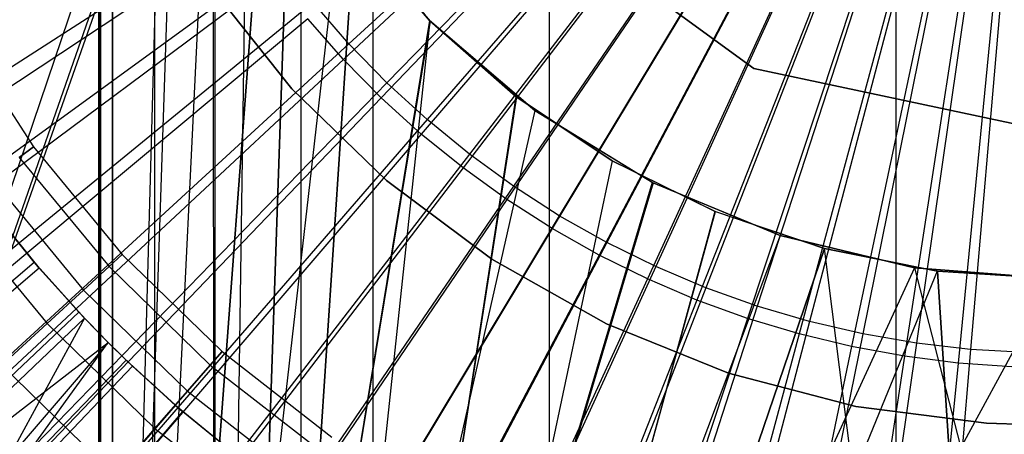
# Model space of a CAD drawing. Extents: x 0.1 to 12.1, y -6 to 6.
# Tile 99 of 256: x 5.708 to 6.044, y -0.353 to -0.212. Entities that reach past the tile are written whole.
import ezdxf

# ---------------------------------------------------------------- set-up
doc = ezdxf.new("R2010")
doc.units = 0
doc.header["$LTSCALE"] = 2.54
doc.layers.get('0').update_dxf_attribs({"linetype": 'CONTINUOUS'})

# ---------------------------------------------------------------- blocks, each defined once
blk = doc.blocks.new('DROPS_COLOR_B-11195_STL')
at = {"color": 0}
for p, q in [((5.73517, 0.89999, 50.9522), (5.73517, -0.90001, 50.9522)), ((5.73517, 0.89999, 50.9522), (5.73517, -0.90001, 50.9522)), ((5.73517, -0.90001, 62.93461), (5.73517, 0.89999, 62.93461)), ((5.73517, -0.90001, 62.93461), (5.73517, 0.89999, 62.93461)), ((6.06, 0, 1.8), (5.82035, -0.21995, 1.82451)), ((6.06, 0, 1.8), (5.82035, -0.21995, 1.82451)), ((6.06, 0, 1.8), (5.8333, -0.23327, 1.82451)), ((6.06, 0, 1.8), (5.8333, -0.23327, 1.82451)), ((6.06, 0, 1.8), (5.84698, -0.24583, 1.82451)), ((6.06, 0, 1.8), (5.84698, -0.24583, 1.82451)), ((6.06, 0, 1.8), (5.86137, -0.25759, 1.82451)), ((6.06, 0, 1.8), (5.86137, -0.25759, 1.82451)), ((6.06, 0, 1.8), (5.8764, -0.26851, 1.82451)), ((6.06, 0, 1.8), (5.8764, -0.26851, 1.82451)), ((6.06, 0, 1.8), (5.89202, -0.27856, 1.82451)), ((6.06, 0, 1.8), (5.89202, -0.27856, 1.82451)), ((6.06, 0, 1.8), (5.9082, -0.28769, 1.82451)), ((6.06, 0, 1.8), (5.9082, -0.28769, 1.82451)), ((6.06, 0, 1.8), (5.92487, -0.29589, 1.82451)), ((6.06, 0, 1.8), (5.92487, -0.29589, 1.82451)), ((6.06, 0, 1.8), (5.94198, -0.30312, 1.82451)), ((6.06, 0, 1.8), (5.94198, -0.30312, 1.82451)), ((6.06, 0, 1.8), (5.95948, -0.30936, 1.82451)), ((6.06, 0, 1.8), (5.95948, -0.30936, 1.82451)), ((6.06, 0, 1.8), (5.97731, -0.3146, 1.82451)), ((6.06, 0, 1.8), (5.97731, -0.3146, 1.82451)), ((6.06, 0, 1.8), (5.9954, -0.3188, 1.82451)), ((6.06, 0, 1.8), (5.9954, -0.3188, 1.82451)), ((6.06, 0, 1.8), (6.01371, -0.32197, 1.82451)), ((6.06, 0, 1.8), (6.01371, -0.32197, 1.82451)), ((6.06, 0, 1.8), (6.03216, -0.32409, 1.82451)), ((6.06, 0, 1.8), (6.03216, -0.32409, 1.82451)), ((5.76, 0, 62.9359), (5.73517, -0.90001, 62.93461)), ((5.76, 0, 50.95091), (5.73517, -0.90001, 50.9522)), ((5.76, 0, 50.95091), (5.73517, -0.90001, 50.9522)), ((5.76, 0, 62.9359), (5.73517, -0.90001, 62.93461)), ((5.73571, 0, 16.95813), (5.73571, -0.4, 16.95813)), ((5.73571, -0.4, 36.93708), (5.73571, 0, 36.93708)), ((5.73571, 0, 16.95813), (5.73571, -0.4, 16.95813)), ((5.73571, -0.4, 36.93708), (5.73571, 0, 36.93708)), ((5.73982, 0, 18.1068), (5.73982, -0.4, 18.1068)), ((5.73982, -0.4, 35.78842), (5.73982, 0, 35.78842)), ((5.73982, -0.4, 35.78842), (5.73982, 0, 35.78842)), ((5.73982, 0, 18.1068), (5.73982, -0.4, 18.1068)), ((5.75411, 0, 35.50194), (5.75411, -0.4, 35.50194)), ((5.75411, 0, 35.50194), (5.75411, -0.4, 35.50194)), ((5.75411, 0, 18.39328), (5.75411, -0.4, 18.39328)), ((5.75411, 0, 18.39328), (5.75411, -0.4, 18.39328)), ((5.80395, 0, 35.21947), (5.80395, -0.4, 35.21947)), ((5.80395, 0, 35.21947), (5.80395, -0.4, 35.21947)), ((5.80395, 0, 18.67575), (5.80395, -0.4, 18.67575)), ((5.80395, 0, 18.67575), (5.80395, -0.4, 18.67575)), ((5.82843, 0, 20.48554), (5.82843, -0.8, 20.48554)), ((5.82843, 0, 20.48554), (5.82843, -0.8, 20.48554)), ((5.82843, 0, 33.40967), (5.82843, -0.8, 33.40967)), ((5.82843, 0, 33.40967), (5.82843, -0.8, 33.40967)), ((5.88857, 0, 34.94539), (5.88857, -0.4, 34.94539)), ((5.88857, 0, 34.94539), (5.88857, -0.4, 34.94539)), ((5.88857, 0, 18.94982), (5.88857, -0.4, 18.94982)), ((5.88857, 0, 18.94982), (5.88857, -0.4, 18.94982)), ((6.00663, 0, 34.68399), (6.00663, -0.4, 34.68399)), ((6.00663, 0, 34.68399), (6.00663, -0.4, 34.68399)), ((6.00663, 0, 19.21123), (6.00663, -0.4, 19.21123)), ((6.00663, 0, 19.21123), (6.00663, -0.4, 19.21123)), ((5.76367, -0.04676, 62.93608), (5.73517, -0.90001, 62.93461)), ((5.76367, -0.04676, 62.93608), (5.73517, -0.90001, 62.93461)), ((5.76371, -0.047, 50.95072), (5.73517, -0.90001, 50.9522)), ((5.76371, -0.047, 50.95072), (5.73517, -0.90001, 50.9522)), ((5.77022, -0.07765, 47.92404), (5.49074, -0.9, 47.89384)), ((5.77022, -0.07765, 47.92404), (5.49074, -0.9, 47.89384)), ((5.77022, -0.07765, 39.94506), (5.49074, -0.9, 39.97526)), ((5.77022, -0.07765, 39.94506), (5.49074, -0.9, 39.97526)), ((5.77394, -0.09039, 47.92431), (5.49074, -0.9, 47.89384)), ((5.77394, -0.09039, 47.92431), (5.49074, -0.9, 47.89384)), ((5.77394, -0.09039, 47.92431), (5.77464, -0.9, 47.92436)), ((5.77394, -0.09039, 47.92431), (5.77464, -0.9, 47.92436)), ((5.77464, -0.09258, 39.94474), (5.49074, -0.9, 39.97526)), ((5.77464, -0.09258, 39.94474), (5.49074, -0.9, 39.97526)), ((5.77468, -0.09271, 62.93661), (5.73517, -0.90001, 62.93461)), ((5.77468, -0.09271, 62.93661), (5.73517, -0.90001, 62.93461)), ((5.77468, -0.09271, 50.95019), (5.73517, -0.90001, 50.9522)), ((5.77468, -0.09271, 50.95019), (5.73517, -0.90001, 50.9522)), ((5.77464, -0.09258, 39.94474), (5.77464, -0.9, 39.94474)), ((5.77464, -0.09258, 39.94474), (5.77464, -0.9, 39.94474)), ((5.78589, -0.12192, 47.92515), (5.77464, -0.9, 47.92436)), ((5.78589, -0.12192, 47.92515), (5.77464, -0.9, 47.92436)), ((5.78596, -0.12208, 39.94395), (5.77464, -0.9, 39.94474)), ((5.78596, -0.12208, 39.94395), (5.77464, -0.9, 39.94474)), ((5.79262, -0.13604, 62.93745), (5.73517, -0.90001, 62.93461)), ((5.79262, -0.13604, 62.93745), (5.73517, -0.90001, 62.93461)), ((5.79276, -0.13632, 50.94936), (5.73517, -0.90001, 50.9522)), ((5.79276, -0.13632, 50.94936), (5.73517, -0.90001, 50.9522)), ((5.80019, -0.15, 47.9261), (5.77464, -0.9, 47.92436)), ((5.80019, -0.15, 47.9261), (5.77464, -0.9, 47.92436)), ((5.77464, -0.9, 39.94474), (5.80019, -0.15, 39.943)), ((5.77464, -0.9, 39.94474), (5.80019, -0.15, 39.943)), ((5.84787, -0.21213, 39.94018), (5.80019, -0.15, 47.9261)), ((5.84787, -0.21213, 39.94018), (5.80019, -0.15, 47.9261)), ((5.87421, -0.16728, 36.1321), (5.95832, -0.22839, 36.1321)), ((5.95832, -0.22839, 166.93209), (5.87421, -0.16728, 166.93209)), ((5.87421, -0.16728, 36.1321), (5.95832, -0.22839, 36.1321)), ((5.95832, -0.22839, 166.93209), (5.87421, -0.16728, 166.93209)), ((5.78635, -0.17586, 1.82451), (5.51427, -0.35072, 1.86697)), ((5.78635, -0.17586, 1.82451), (5.51427, -0.35072, 1.86697)), ((5.81729, -0.17634, 62.93849), (5.73517, -0.90001, 62.93461)), ((5.81729, -0.17634, 62.93849), (5.73517, -0.90001, 62.93461)), ((5.81729, -0.17634, 50.94832), (5.73517, -0.90001, 50.9522)), ((5.81729, -0.17634, 50.94832), (5.73517, -0.90001, 50.9522)), ((5.84776, -0.21202, 62.93965), (5.81729, -0.17634, 62.93849)), ((5.81729, -0.17634, 50.94832), (5.84799, -0.21225, 50.94715)), ((5.84776, -0.21202, 62.93965), (5.81729, -0.17634, 62.93849)), ((5.81729, -0.17634, 50.94832), (5.84799, -0.21225, 50.94715)), ((5.82194, -0.18256, 39.94164), (5.77464, -0.9, 39.94474)), ((5.82194, -0.18256, 39.94164), (5.77464, -0.9, 39.94474)), ((5.82209, -0.18275, 47.92747), (5.77464, -0.9, 47.92436)), ((5.82209, -0.18275, 47.92747), (5.77464, -0.9, 47.92436)), ((5.82194, -0.18256, 39.94164), (5.84787, -0.21213, 39.94018)), ((5.82194, -0.18256, 39.94164), (5.84787, -0.21213, 39.94018)), ((5.84787, -0.21213, 47.92892), (5.82209, -0.18275, 47.92747)), ((5.82209, -0.18275, 47.92747), (5.84787, -0.21213, 39.94018)), ((5.84787, -0.21213, 47.92892), (5.82209, -0.18275, 47.92747)), ((5.82209, -0.18275, 47.92747), (5.84787, -0.21213, 39.94018)), ((5.79684, -0.1912, 1.82451), (5.53518, -0.3813, 1.86697)), ((5.79684, -0.1912, 1.82451), (5.53518, -0.3813, 1.86697)), ((5.8009, -0.23531, 39.93458), (5.77294, -0.20024, 39.93458)), ((5.77294, -0.20024, 36.93458), (5.8009, -0.23531, 36.93458)), ((5.77294, -0.20024, 36.93458), (5.8009, -0.23531, 36.93458)), ((5.8009, -0.23531, 39.93458), (5.77294, -0.20024, 39.93458)), ((5.8009, -0.23531, 16.93432), (5.77294, -0.20024, 16.93432)), ((5.77294, -0.20024, 13.93432), (5.8009, -0.23531, 13.93432)), ((5.77294, -0.20024, 13.93432), (5.8009, -0.23531, 13.93432)), ((5.8009, -0.23531, 16.93432), (5.77294, -0.20024, 16.93432)), ((5.8009, -0.23531, 50.93809), (5.77294, -0.20024, 50.93809)), ((5.77294, -0.20024, 47.93809), (5.8009, -0.23531, 47.93809)), ((5.77294, -0.20024, 47.93809), (5.8009, -0.23531, 47.93809)), ((5.8009, -0.23531, 50.93809), (5.77294, -0.20024, 50.93809)), ((5.80818, -0.20591, 1.82451), (5.5578, -0.41064, 1.86697)), ((5.80818, -0.20591, 1.82451), (5.5578, -0.41064, 1.86697)), ((5.82035, -0.21995, 1.82451), (5.80818, -0.20591, 1.82451)), ((5.82035, -0.21995, 1.82451), (5.80818, -0.20591, 1.82451)), ((5.84776, -0.21202, 62.93965), (5.73517, -0.90001, 62.93461)), ((5.84776, -0.21202, 62.93965), (5.73517, -0.90001, 62.93461)), ((5.84799, -0.21225, 50.94715), (5.73517, -0.90001, 50.9522)), ((5.84799, -0.21225, 50.94715), (5.73517, -0.90001, 50.9522)), ((5.84787, -0.21213, 47.92892), (5.77464, -0.9, 47.92436)), ((5.84787, -0.21213, 47.92892), (5.77464, -0.9, 47.92436)), ((5.84787, -0.21213, 39.94018), (5.77464, -0.9, 39.94474)), ((5.84787, -0.21213, 39.94018), (5.77464, -0.9, 39.94474)), ((5.88366, -0.24271, 62.94081), (5.84776, -0.21202, 62.93965)), ((5.84776, -0.21202, 62.93965), (5.84799, -0.21225, 50.94715)), ((5.84776, -0.21202, 62.93965), (5.84799, -0.21225, 50.94715)), ((5.88366, -0.24271, 62.94081), (5.84776, -0.21202, 62.93965)), ((5.87742, -0.23805, 47.93038), (5.84787, -0.21213, 47.92892)), ((5.84787, -0.21213, 39.94018), (5.87725, -0.23791, 39.93873)), ((5.84787, -0.21213, 47.92892), (5.84787, -0.21213, 39.94018)), ((5.87742, -0.23805, 47.93038), (5.84787, -0.21213, 47.92892)), ((5.84787, -0.21213, 39.94018), (5.87725, -0.23791, 39.93873)), ((5.84787, -0.21213, 47.92892), (5.84787, -0.21213, 39.94018)), ((5.84799, -0.21225, 50.94715), (5.88366, -0.24271, 50.946)), ((5.84799, -0.21225, 50.94715), (5.88366, -0.24271, 50.946)), ((5.68694, -0.21538, 164.39279), (5.7129, -0.25512, 164.39279)), ((5.68694, -0.21538, 164.41821), (5.7129, -0.25512, 164.41821)), ((5.68694, -0.21538, 164.39279), (5.7129, -0.25512, 164.39279)), ((5.68694, -0.21538, 164.41821), (5.7129, -0.25512, 164.41821)), ((5.82035, -0.21995, 1.82451), (5.58207, -0.43864, 1.86697)), ((5.82035, -0.21995, 1.82451), (5.58207, -0.43864, 1.86697)), ((5.8333, -0.23327, 1.82451), (5.82035, -0.21995, 1.82451)), ((5.8333, -0.23327, 1.82451), (5.82035, -0.21995, 1.82451)), ((5.95832, -0.22839, 36.1321), (5.95832, -0.22839, 166.93209)), ((5.95832, -0.22839, 36.1321), (6.06, -0.25, 36.1321)), ((6.06, -0.25, 166.93209), (5.95832, -0.22839, 166.93209)), ((5.95832, -0.22839, 36.1321), (5.95832, -0.22839, 166.93209)), ((5.95832, -0.22839, 36.1321), (6.06, -0.25, 36.1321)), ((6.06, -0.25, 166.93209), (5.95832, -0.22839, 166.93209)), ((5.8333, -0.23327, 1.82451), (5.60789, -0.46521, 1.86697)), ((5.8333, -0.23327, 1.82451), (5.60789, -0.46521, 1.86697)), ((5.84698, -0.24583, 1.82451), (5.8333, -0.23327, 1.82451)), ((5.84698, -0.24583, 1.82451), (5.8333, -0.23327, 1.82451)), ((5.87725, -0.23791, 39.93873), (5.77464, -0.9, 39.94474)), ((5.87725, -0.23791, 39.93873), (5.77464, -0.9, 39.94474)), ((5.87742, -0.23805, 47.93038), (5.77464, -0.9, 47.92436)), ((5.87742, -0.23805, 47.93038), (5.77464, -0.9, 47.92436)), ((5.83312, -0.26651, 39.93458), (5.8009, -0.23531, 39.93458)), ((5.8009, -0.23531, 36.93458), (5.83312, -0.26651, 36.93458)), ((5.8009, -0.23531, 36.93458), (5.83312, -0.26651, 36.93458)), ((5.8009, -0.23531, 36.93458), (5.8009, -0.23531, 39.93458)), ((5.83312, -0.26651, 39.93458), (5.8009, -0.23531, 39.93458)), ((5.8009, -0.23531, 36.93458), (5.8009, -0.23531, 39.93458)), ((5.83312, -0.26651, 16.93432), (5.8009, -0.23531, 16.93432)), ((5.8009, -0.23531, 13.93432), (5.83312, -0.26651, 13.93432)), ((5.8009, -0.23531, 13.93432), (5.83312, -0.26651, 13.93432)), ((5.8009, -0.23531, 13.93432), (5.8009, -0.23531, 16.93432)), ((5.83312, -0.26651, 16.93432), (5.8009, -0.23531, 16.93432)), ((5.8009, -0.23531, 13.93432), (5.8009, -0.23531, 16.93432)), ((5.83312, -0.26651, 50.93809), (5.8009, -0.23531, 50.93809)), ((5.8009, -0.23531, 47.93809), (5.83312, -0.26651, 47.93809)), ((5.8009, -0.23531, 47.93809), (5.83312, -0.26651, 47.93809)), ((5.8009, -0.23531, 47.93809), (5.8009, -0.23531, 50.93809)), ((5.83312, -0.26651, 50.93809), (5.8009, -0.23531, 50.93809)), ((5.8009, -0.23531, 47.93809), (5.8009, -0.23531, 50.93809)), ((5.87725, -0.23791, 39.93873), (5.91, -0.25981, 39.93736)), ((5.87742, -0.23805, 47.93038), (5.87725, -0.23791, 39.93873)), ((5.87725, -0.23791, 39.93873), (5.91, -0.25981, 39.93736)), ((5.87742, -0.23805, 47.93038), (5.87725, -0.23791, 39.93873)), ((5.91, -0.25981, 47.93174), (5.87742, -0.23805, 47.93038)), ((5.91, -0.25981, 47.93174), (5.87742, -0.23805, 47.93038)), ((5.88366, -0.24271, 62.94081), (5.73517, -0.90001, 62.93461)), ((5.88366, -0.24271, 62.94081), (5.73517, -0.90001, 62.93461)), ((5.88366, -0.24271, 50.946), (5.73517, -0.90001, 50.9522)), ((5.88366, -0.24271, 50.946), (5.73517, -0.90001, 50.9522)), ((5.9237, -0.26725, 62.94186), (5.88366, -0.24271, 62.94081)), ((5.88366, -0.24271, 50.946), (5.92396, -0.26738, 50.94495)), ((5.88366, -0.24271, 62.94081), (5.88366, -0.24271, 50.946)), ((5.88366, -0.24271, 62.94081), (5.88366, -0.24271, 50.946)), ((5.9237, -0.26725, 62.94186), (5.88366, -0.24271, 62.94081)), ((5.88366, -0.24271, 50.946), (5.92396, -0.26738, 50.94495)), ((5.84698, -0.24583, 1.82451), (5.63518, -0.49027, 1.86697)), ((5.84698, -0.24583, 1.82451), (5.63518, -0.49027, 1.86697)), ((5.86137, -0.25759, 1.82451), (5.84698, -0.24583, 1.82451)), ((5.86137, -0.25759, 1.82451), (5.84698, -0.24583, 1.82451)), ((5.86137, -0.25759, 1.82451), (5.66386, -0.51372, 1.86697)), ((5.86137, -0.25759, 1.82451), (5.66386, -0.51372, 1.86697)), ((5.7129, -0.25512, 164.39279), (5.708, -0.25872, 164.36809)), ((5.7129, -0.25512, 164.39279), (5.708, -0.25872, 164.36809)), ((5.708, -0.25872, 164.44291), (5.7129, -0.25512, 164.41821)), ((5.708, -0.25872, 164.44291), (5.7129, -0.25512, 164.41821)), ((5.7129, -0.25512, 164.39279), (5.74307, -0.29175, 164.39279)), ((5.7129, -0.25512, 164.41821), (5.7129, -0.25512, 164.39279)), ((5.7129, -0.25512, 164.41821), (5.74307, -0.29175, 164.41821)), ((5.7129, -0.25512, 164.39279), (5.74307, -0.29175, 164.39279)), ((5.7129, -0.25512, 164.41821), (5.7129, -0.25512, 164.39279)), ((5.7129, -0.25512, 164.41821), (5.74307, -0.29175, 164.41821)), ((5.8764, -0.26851, 1.82451), (5.86137, -0.25759, 1.82451)), ((5.8764, -0.26851, 1.82451), (5.86137, -0.25759, 1.82451)), ((5.708, -0.25872, 164.36809), (5.73859, -0.29587, 164.36809)), ((5.708, -0.25872, 164.36809), (5.73859, -0.29587, 164.36809)), ((5.708, -0.25872, 164.44291), (5.73859, -0.29587, 164.44291)), ((5.708, -0.25872, 164.44291), (5.73859, -0.29587, 164.44291)), ((5.91, -0.25981, 47.93174), (5.77464, -0.9, 47.92436)), ((5.91, -0.25981, 47.93174), (5.77464, -0.9, 47.92436)), ((5.91, -0.25981, 39.93736), (5.77464, -0.9, 39.94474)), ((5.91, -0.25981, 39.93736), (5.77464, -0.9, 39.94474)), ((5.94506, -0.27711, 47.9329), (5.91, -0.25981, 47.93174)), ((5.91, -0.25981, 39.93736), (5.94521, -0.27717, 39.9362)), ((5.91, -0.25981, 47.93174), (5.91, -0.25981, 39.93736)), ((5.91, -0.25981, 47.93174), (5.91, -0.25981, 39.93736)), ((5.94506, -0.27711, 47.9329), (5.91, -0.25981, 47.93174)), ((5.91, -0.25981, 39.93736), (5.94521, -0.27717, 39.9362)), ((5.69847, -0.26572, 164.34557), (5.7299, -0.30388, 164.34557)), ((5.69847, -0.26572, 164.34557), (5.7299, -0.30388, 164.34557)), ((5.69847, -0.26572, 164.46543), (5.7299, -0.30388, 164.46543)), ((5.69847, -0.26572, 164.46543), (5.7299, -0.30388, 164.46543)), ((5.9237, -0.26725, 62.94186), (5.73517, -0.90001, 62.93461)), ((5.9237, -0.26725, 62.94186), (5.73517, -0.90001, 62.93461)), ((5.92396, -0.26738, 50.94495), (5.73517, -0.90001, 50.9522)), ((5.92396, -0.26738, 50.94495), (5.73517, -0.90001, 50.9522)), ((5.86906, -0.29333, 39.93458), (5.83312, -0.26651, 39.93458)), ((5.83312, -0.26651, 36.93458), (5.86906, -0.29333, 36.93458)), ((5.83312, -0.26651, 36.93458), (5.86906, -0.29333, 36.93458)), ((5.83312, -0.26651, 36.93458), (5.83312, -0.26651, 39.93458)), ((5.86906, -0.29333, 39.93458), (5.83312, -0.26651, 39.93458)), ((5.83312, -0.26651, 36.93458), (5.83312, -0.26651, 39.93458)), ((5.86906, -0.29333, 16.93432), (5.83312, -0.26651, 16.93432)), ((5.83312, -0.26651, 13.93432), (5.86906, -0.29333, 13.93432)), ((5.83312, -0.26651, 13.93432), (5.86906, -0.29333, 13.93432)), ((5.83312, -0.26651, 13.93432), (5.83312, -0.26651, 16.93432)), ((5.86906, -0.29333, 16.93432), (5.83312, -0.26651, 16.93432)), ((5.83312, -0.26651, 13.93432), (5.83312, -0.26651, 16.93432)), ((5.86906, -0.29333, 50.93809), (5.83312, -0.26651, 50.93809)), ((5.83312, -0.26651, 47.93809), (5.86906, -0.29333, 47.93809)), ((5.83312, -0.26651, 47.93809), (5.86906, -0.29333, 47.93809)), ((5.83312, -0.26651, 47.93809), (5.83312, -0.26651, 50.93809)), ((5.86906, -0.29333, 50.93809), (5.83312, -0.26651, 50.93809)), ((5.83312, -0.26651, 47.93809), (5.83312, -0.26651, 50.93809)), ((5.96729, -0.28532, 62.94269), (5.9237, -0.26725, 62.94186)), ((5.9237, -0.26725, 62.94186), (5.92396, -0.26738, 50.94495)), ((5.9237, -0.26725, 62.94186), (5.92396, -0.26738, 50.94495)), ((5.96729, -0.28532, 62.94269), (5.9237, -0.26725, 62.94186)), ((5.92396, -0.26738, 50.94495), (5.96729, -0.28532, 50.94412)), ((5.92396, -0.26738, 50.94495), (5.96729, -0.28532, 50.94412)), ((5.8764, -0.26851, 1.82451), (5.69384, -0.5355, 1.86697)), ((5.8764, -0.26851, 1.82451), (5.69384, -0.5355, 1.86697)), ((5.89202, -0.27856, 1.82451), (5.8764, -0.26851, 1.82451)), ((5.89202, -0.27856, 1.82451), (5.8764, -0.26851, 1.82451)), ((5.68488, -0.27571, 164.32654), (5.71749, -0.3153, 164.32654)), ((5.68488, -0.27571, 164.32654), (5.71749, -0.3153, 164.32654)), ((5.68488, -0.27571, 164.48447), (5.71749, -0.3153, 164.48447)), ((5.68488, -0.27571, 164.48447), (5.71749, -0.3153, 164.48447)), ((5.71313, -0.29441, 13.92327), (5.69877, -0.27661, 13.92327)), ((5.69877, -0.27661, 13.92327), (5.7148, -0.29637, 13.84226)), ((5.69877, -0.27661, 13.92327), (5.7148, -0.29637, 13.84226)), ((5.71313, -0.29441, 13.92327), (5.69877, -0.27661, 13.92327)), ((5.94506, -0.27711, 47.9329), (5.77464, -0.9, 47.92436)), ((5.94506, -0.27711, 47.9329), (5.77464, -0.9, 47.92436)), ((5.77464, -0.9, 39.94474), (5.94521, -0.27717, 39.9362)), ((5.77464, -0.9, 39.94474), (5.94521, -0.27717, 39.9362)), ((5.98235, -0.28978, 47.9338), (5.94506, -0.27711, 47.9329)), ((5.94506, -0.27711, 47.9329), (5.94521, -0.27717, 39.9362)), ((5.94506, -0.27711, 47.9329), (5.94521, -0.27717, 39.9362)), ((5.98235, -0.28978, 47.9338), (5.94506, -0.27711, 47.9329)), ((5.94521, -0.27717, 39.9362), (5.98235, -0.28978, 39.9353)), ((5.94521, -0.27717, 39.9362), (5.98235, -0.28978, 39.9353)), ((5.7148, -0.29637, 13.84226), (5.70023, -0.27851, 13.84226)), ((5.7148, -0.29637, 13.84226), (5.70023, -0.27851, 13.84226)), ((5.89202, -0.27856, 1.82451), (5.72501, -0.55553, 1.86697)), ((5.89202, -0.27856, 1.82451), (5.72501, -0.55553, 1.86697)), ((5.9082, -0.28769, 1.82451), (5.89202, -0.27856, 1.82451)), ((5.9082, -0.28769, 1.82451), (5.89202, -0.27856, 1.82451)), ((5.96729, -0.28532, 62.94269), (5.73517, -0.90001, 62.93461)), ((5.96729, -0.28532, 62.94269), (5.73517, -0.90001, 62.93461)), ((5.96729, -0.28532, 50.94412), (5.73517, -0.90001, 50.9522)), ((5.96729, -0.28532, 50.94412), (5.73517, -0.90001, 50.9522)), ((5.9082, -0.28769, 1.82451), (5.75727, -0.57374, 1.86697)), ((5.9082, -0.28769, 1.82451), (5.75727, -0.57374, 1.86697)), ((5.92487, -0.29589, 1.82451), (5.9082, -0.28769, 1.82451)), ((5.92487, -0.29589, 1.82451), (5.9082, -0.28769, 1.82451)), ((6.01303, -0.2963, 62.94322), (5.96729, -0.28532, 62.94269)), ((5.96729, -0.28532, 50.94412), (6.01304, -0.2963, 50.94359)), ((5.96729, -0.28532, 62.94269), (5.96729, -0.28532, 50.94412)), ((5.96729, -0.28532, 62.94269), (5.96729, -0.28532, 50.94412)), ((6.01303, -0.2963, 62.94322), (5.96729, -0.28532, 62.94269)), ((5.96729, -0.28532, 50.94412), (6.01304, -0.2963, 50.94359)), ((5.74307, -0.29175, 164.39279), (5.73859, -0.29587, 164.36809)), ((5.74307, -0.29175, 164.39279), (5.73859, -0.29587, 164.36809)), ((5.73859, -0.29587, 164.44291), (5.74307, -0.29175, 164.41821)), ((5.73859, -0.29587, 164.44291), (5.74307, -0.29175, 164.41821)), ((5.74307, -0.29175, 164.39279), (5.77709, -0.32485, 164.39279)), ((5.74307, -0.29175, 164.41821), (5.74307, -0.29175, 164.39279)), ((5.74307, -0.29175, 164.41821), (5.77709, -0.32485, 164.41821)), ((5.74307, -0.29175, 164.39279), (5.77709, -0.32485, 164.39279)), ((5.74307, -0.29175, 164.41821), (5.74307, -0.29175, 164.39279)), ((5.74307, -0.29175, 164.41821), (5.77709, -0.32485, 164.41821)), ((5.98235, -0.28978, 47.9338), (5.77464, -0.9, 47.92436)), ((5.98235, -0.28978, 47.9338), (5.77464, -0.9, 47.92436)), ((5.77464, -0.9, 39.94474), (5.98235, -0.28978, 39.9353)), ((5.77464, -0.9, 39.94474), (5.98235, -0.28978, 39.9353)), ((6.02074, -0.29742, 47.93436), (5.98235, -0.28978, 47.9338)), ((6.06, -0.9, 39.93455), (5.98235, -0.28978, 39.9353)), ((5.98235, -0.28978, 39.9353), (6.02086, -0.29744, 39.93474)), ((6.06, -0.9, 39.93455), (5.98235, -0.28978, 39.9353)), ((5.98235, -0.28978, 47.9338), (5.98235, -0.28978, 39.9353)), ((5.98235, -0.28978, 47.9338), (5.98235, -0.28978, 39.9353)), ((6.02074, -0.29742, 47.93436), (5.98235, -0.28978, 47.9338)), ((5.98235, -0.28978, 39.9353), (6.02086, -0.29744, 39.93474)), ((5.59925, -0.39105, 13.89768), (5.71313, -0.29441, 13.92327)), ((5.59925, -0.39105, 13.89768), (5.71313, -0.29441, 13.92327)), ((5.72836, -0.31147, 13.92327), (5.71313, -0.29441, 13.92327)), ((5.71313, -0.29441, 13.92327), (5.7148, -0.29637, 13.84226)), ((5.71313, -0.29441, 13.92327), (5.7148, -0.29637, 13.84226)), ((5.71313, -0.29441, 13.92327), (5.73026, -0.31348, 13.84226)), ((5.71313, -0.29441, 13.92327), (5.73026, -0.31348, 13.84226)), ((5.72836, -0.31147, 13.92327), (5.71313, -0.29441, 13.92327)), ((5.90814, -0.31534, 39.93458), (5.86906, -0.29333, 39.93458)), ((5.86906, -0.29333, 36.93458), (5.90814, -0.31534, 36.93458)), ((5.86906, -0.29333, 36.93458), (5.90814, -0.31534, 36.93458)), ((5.86906, -0.29333, 36.93458), (5.86906, -0.29333, 39.93458)), ((5.90814, -0.31534, 39.93458), (5.86906, -0.29333, 39.93458)), ((5.86906, -0.29333, 36.93458), (5.86906, -0.29333, 39.93458)), ((5.90814, -0.31534, 16.93432), (5.86906, -0.29333, 16.93432)), ((5.86906, -0.29333, 13.93432), (5.90814, -0.31534, 13.93432)), ((5.86906, -0.29333, 13.93432), (5.90814, -0.31534, 13.93432)), ((5.86906, -0.29333, 13.93432), (5.86906, -0.29333, 16.93432)), ((5.90814, -0.31534, 16.93432), (5.86906, -0.29333, 16.93432)), ((5.86906, -0.29333, 13.93432), (5.86906, -0.29333, 16.93432)), ((5.90814, -0.31534, 50.93809), (5.86906, -0.29333, 50.93809)), ((5.86906, -0.29333, 47.93809), (5.90814, -0.31534, 47.93809)), ((5.86906, -0.29333, 47.93809), (5.90814, -0.31534, 47.93809)), ((5.86906, -0.29333, 47.93809), (5.86906, -0.29333, 50.93809)), ((5.90814, -0.31534, 50.93809), (5.86906, -0.29333, 50.93809)), ((5.86906, -0.29333, 47.93809), (5.86906, -0.29333, 50.93809)), ((5.7148, -0.29637, 13.84226), (5.64995, -0.35205, 13.82789)), ((5.7148, -0.29637, 13.84226), (5.64995, -0.35205, 13.82789)), ((5.73026, -0.31348, 13.84226), (5.7148, -0.29637, 13.84226)), ((5.73026, -0.31348, 13.84226), (5.7148, -0.29637, 13.84226)), ((5.73859, -0.29587, 164.36809), (5.7299, -0.30388, 164.34557)), ((5.73859, -0.29587, 164.36809), (5.7299, -0.30388, 164.34557)), ((5.7299, -0.30388, 164.46543), (5.73859, -0.29587, 164.44291)), ((5.7299, -0.30388, 164.46543), (5.73859, -0.29587, 164.44291)), ((6.01303, -0.2963, 62.94322), (5.73517, -0.90001, 62.93461)), ((6.01303, -0.2963, 62.94322), (5.73517, -0.90001, 62.93461)), ((6.01304, -0.2963, 50.94359), (5.73517, -0.90001, 50.9522)), ((6.01304, -0.2963, 50.94359), (5.73517, -0.90001, 50.9522)), ((5.73859, -0.29587, 164.36809), (5.77309, -0.32944, 164.36809)), ((5.73859, -0.29587, 164.36809), (5.77309, -0.32944, 164.36809)), ((5.73859, -0.29587, 164.44291), (5.77309, -0.32944, 164.44291)), ((5.73859, -0.29587, 164.44291), (5.77309, -0.32944, 164.44291)), ((6.02074, -0.29742, 47.93436), (5.77464, -0.9, 47.92436)), ((6.02074, -0.29742, 47.93436), (5.77464, -0.9, 47.92436)), ((5.92487, -0.29589, 1.82451), (5.79051, -0.59009, 1.86697)), ((5.92487, -0.29589, 1.82451), (5.79051, -0.59009, 1.86697)), ((5.94198, -0.30312, 1.82451), (5.92487, -0.29589, 1.82451)), ((5.94198, -0.30312, 1.82451), (5.92487, -0.29589, 1.82451)), ((6.06, -0.3, 62.9434), (6.01303, -0.2963, 62.94322)), ((6.01303, -0.2963, 62.94322), (6.01304, -0.2963, 50.94359)), ((6.01303, -0.2963, 62.94322), (6.01304, -0.2963, 50.94359)), ((6.06, -0.3, 62.9434), (6.01303, -0.2963, 62.94322)), ((6.01304, -0.2963, 50.94359), (6.16832, -0.90001, 50.94438)), ((6.01304, -0.2963, 50.94359), (6.16832, -0.90001, 50.94438)), ((6.01304, -0.2963, 50.94359), (6.06, -0.3, 50.94341)), ((6.01304, -0.2963, 50.94359), (6.06, -0.3, 50.94341)), ((6.06, -0.3, 47.93455), (6.02074, -0.29742, 47.93436)), ((6.02074, -0.29742, 47.93436), (6.06, -0.9, 47.93455)), ((6.02074, -0.29742, 47.93436), (6.06, -0.9, 47.93455)), ((6.02074, -0.29742, 47.93436), (6.02086, -0.29744, 39.93474)), ((6.02074, -0.29742, 47.93436), (6.02086, -0.29744, 39.93474)), ((6.06, -0.3, 47.93455), (6.02074, -0.29742, 47.93436)), ((6.02086, -0.29744, 39.93474), (6.06, -0.9, 39.93455)), ((6.02086, -0.29744, 39.93474), (6.06, -0.3, 39.93455)), ((6.02086, -0.29744, 39.93474), (6.06, -0.9, 39.93455)), ((6.02086, -0.29744, 39.93474), (6.06, -0.3, 39.93455)), ((6.06, -0.3, 62.9434), (5.73517, -0.90001, 62.93461)), ((6.06, -0.3, 62.9434), (5.73517, -0.90001, 62.93461)), ((5.7299, -0.30388, 164.34557), (5.71749, -0.3153, 164.32654)), ((5.7299, -0.30388, 164.34557), (5.71749, -0.3153, 164.32654)), ((5.71749, -0.3153, 164.48447), (5.7299, -0.30388, 164.46543)), ((5.71749, -0.3153, 164.48447), (5.7299, -0.30388, 164.46543)), ((5.7299, -0.30388, 164.34557), (5.76533, -0.33835, 164.34557)), ((5.7299, -0.30388, 164.34557), (5.76533, -0.33835, 164.34557)), ((5.7299, -0.30388, 164.46543), (5.76533, -0.33835, 164.46543)), ((5.7299, -0.30388, 164.46543), (5.76533, -0.33835, 164.46543)), ((5.94198, -0.30312, 1.82451), (5.82464, -0.60451, 1.86697)), ((5.94198, -0.30312, 1.82451), (5.82464, -0.60451, 1.86697)), ((5.95948, -0.30936, 1.82451), (5.94198, -0.30312, 1.82451)), ((5.95948, -0.30936, 1.82451), (5.94198, -0.30312, 1.82451)), ((5.72836, -0.31147, 13.92327), (5.61948, -0.41371, 13.89768)), ((5.72836, -0.31147, 13.92327), (5.61948, -0.41371, 13.89768)), ((5.7383, -0.32173, 13.92327), (5.72836, -0.31147, 13.92327)), ((5.72836, -0.31147, 13.92327), (5.73026, -0.31348, 13.84226)), ((5.72836, -0.31147, 13.92327), (5.73026, -0.31348, 13.84226)), ((5.72836, -0.31147, 13.92327), (5.7383, -0.32173, 13.84226)), ((5.72836, -0.31147, 13.92327), (5.7383, -0.32173, 13.84226)), ((5.7383, -0.32173, 13.92327), (5.72836, -0.31147, 13.92327)), ((5.95948, -0.30936, 1.82451), (5.85954, -0.61696, 1.86697)), ((5.95948, -0.30936, 1.82451), (5.85954, -0.61696, 1.86697)), ((5.97731, -0.3146, 1.82451), (5.95948, -0.30936, 1.82451)), ((5.97731, -0.3146, 1.82451), (5.95948, -0.30936, 1.82451)), ((5.73026, -0.31348, 13.84226), (5.6683, -0.37237, 13.82789)), ((5.73026, -0.31348, 13.84226), (5.6683, -0.37237, 13.82789)), ((5.73026, -0.31348, 13.84226), (5.68767, -0.39173, 13.82789)), ((5.73026, -0.31348, 13.84226), (5.68767, -0.39173, 13.82789)), ((5.71749, -0.3153, 164.32654), (5.70209, -0.32948, 164.31208)), ((5.71749, -0.3153, 164.32654), (5.70209, -0.32948, 164.31208)), ((5.70209, -0.32948, 164.49891), (5.71749, -0.3153, 164.48447)), ((5.70209, -0.32948, 164.49891), (5.71749, -0.3153, 164.48447)), ((5.71749, -0.3153, 164.32654), (5.75425, -0.35107, 164.32654)), ((5.71749, -0.3153, 164.32654), (5.75425, -0.35107, 164.32654)), ((5.71749, -0.3153, 164.48447), (5.75425, -0.35107, 164.48447)), ((5.71749, -0.3153, 164.48447), (5.75425, -0.35107, 164.48447)), ((5.7383, -0.32173, 13.84226), (5.73026, -0.31348, 13.84226)), ((5.7383, -0.32173, 13.84226), (5.73026, -0.31348, 13.84226)), ((5.97731, -0.3146, 1.82451), (5.89508, -0.6274, 1.86697)), ((5.97731, -0.3146, 1.82451), (5.89508, -0.6274, 1.86697)), ((5.94971, -0.33217, 39.93458), (5.90814, -0.31534, 39.93458)), ((5.90814, -0.31534, 36.93458), (5.94971, -0.33217, 36.93458)), ((5.90814, -0.31534, 36.93458), (5.94971, -0.33217, 36.93458)), ((5.90814, -0.31534, 36.93458), (5.90814, -0.31534, 39.93458)), ((5.94971, -0.33217, 39.93458), (5.90814, -0.31534, 39.93458)), ((5.90814, -0.31534, 36.93458), (5.90814, -0.31534, 39.93458)), ((5.94971, -0.33217, 16.93432), (5.90814, -0.31534, 16.93432)), ((5.90814, -0.31534, 13.93432), (5.94971, -0.33217, 13.93432)), ((5.90814, -0.31534, 13.93432), (5.94971, -0.33217, 13.93432)), ((5.90814, -0.31534, 13.93432), (5.90814, -0.31534, 16.93432)), ((5.94971, -0.33217, 16.93432), (5.90814, -0.31534, 16.93432)), ((5.90814, -0.31534, 13.93432), (5.90814, -0.31534, 16.93432)), ((5.94971, -0.33217, 50.93809), (5.90814, -0.31534, 50.93809)), ((5.90814, -0.31534, 47.93809), (5.94971, -0.33217, 47.93809)), ((5.90814, -0.31534, 47.93809), (5.94971, -0.33217, 47.93809)), ((5.90814, -0.31534, 47.93809), (5.90814, -0.31534, 50.93809)), ((5.94971, -0.33217, 50.93809), (5.90814, -0.31534, 50.93809)), ((5.90814, -0.31534, 47.93809), (5.90814, -0.31534, 50.93809)), ((5.9954, -0.3188, 1.82451), (5.97731, -0.3146, 1.82451)), ((5.9954, -0.3188, 1.82451), (5.97731, -0.3146, 1.82451)), ((5.61948, -0.41371, 13.89768), (5.7383, -0.32173, 13.92327)), ((5.61948, -0.41371, 13.89768), (5.7383, -0.32173, 13.92327)), ((5.7383, -0.32173, 13.92327), (5.64083, -0.43532, 13.89768)), ((5.7383, -0.32173, 13.92327), (5.64083, -0.43532, 13.89768)), ((5.68767, -0.39173, 13.82789), (5.7383, -0.32173, 13.84226)), ((5.68767, -0.39173, 13.82789), (5.7383, -0.32173, 13.84226)), ((5.74443, -0.32774, 13.92327), (5.7383, -0.32173, 13.92327)), ((5.7383, -0.32173, 13.92327), (5.7383, -0.32173, 13.84226)), ((5.7383, -0.32173, 13.92327), (5.7383, -0.32173, 13.84226)), ((5.7383, -0.32173, 13.92327), (5.74656, -0.32978, 13.84226)), ((5.74656, -0.32978, 13.84226), (5.7383, -0.32173, 13.84226)), ((5.7383, -0.32173, 13.92327), (5.74656, -0.32978, 13.84226)), ((5.74443, -0.32774, 13.92327), (5.7383, -0.32173, 13.92327)), ((5.74656, -0.32978, 13.84226), (5.7383, -0.32173, 13.84226)), ((5.9954, -0.3188, 1.82451), (5.93117, -0.63579, 1.86697)), ((5.9954, -0.3188, 1.82451), (5.93117, -0.63579, 1.86697)), ((6.01371, -0.32197, 1.82451), (5.96768, -0.64211, 1.86697)), ((6.01371, -0.32197, 1.82451), (5.96768, -0.64211, 1.86697)), ((6.01371, -0.32197, 1.82451), (5.9954, -0.3188, 1.82451)), ((6.01371, -0.32197, 1.82451), (5.9954, -0.3188, 1.82451)), ((6.03216, -0.32409, 1.82451), (6.01371, -0.32197, 1.82451)), ((6.03216, -0.32409, 1.82451), (6.01371, -0.32197, 1.82451)), ((5.77709, -0.32485, 164.39279), (5.77309, -0.32944, 164.36809)), ((5.77709, -0.32485, 164.39279), (5.77309, -0.32944, 164.36809)), ((5.77309, -0.32944, 164.44291), (5.77709, -0.32485, 164.41821)), ((5.77309, -0.32944, 164.44291), (5.77709, -0.32485, 164.41821)), ((5.77709, -0.32485, 164.39279), (5.81454, -0.354, 164.39279)), ((5.77709, -0.32485, 164.41821), (5.77709, -0.32485, 164.39279)), ((5.77709, -0.32485, 164.41821), (5.81454, -0.354, 164.41821)), ((5.77709, -0.32485, 164.39279), (5.81454, -0.354, 164.39279)), ((5.77709, -0.32485, 164.41821), (5.77709, -0.32485, 164.39279)), ((5.77709, -0.32485, 164.41821), (5.81454, -0.354, 164.41821)), ((6.03216, -0.32409, 1.82451), (6.00449, -0.64633, 1.86697)), ((6.03216, -0.32409, 1.82451), (6.00449, -0.64633, 1.86697)), ((6.05071, -0.32515, 1.82451), (6.03216, -0.32409, 1.82451)), ((6.05071, -0.32515, 1.82451), (6.03216, -0.32409, 1.82451)), ((5.64083, -0.43532, 13.89768), (5.74443, -0.32774, 13.92327)), ((5.64083, -0.43532, 13.89768), (5.74443, -0.32774, 13.92327)), ((5.76129, -0.34318, 13.92327), (5.74443, -0.32774, 13.92327)), ((5.74443, -0.32774, 13.92327), (5.74656, -0.32978, 13.84226)), ((5.74443, -0.32774, 13.92327), (5.74656, -0.32978, 13.84226)), ((5.74443, -0.32774, 13.92327), (5.76366, -0.34523, 13.84226)), ((5.74443, -0.32774, 13.92327), (5.76366, -0.34523, 13.84226)), ((5.76129, -0.34318, 13.92327), (5.74443, -0.32774, 13.92327)), ((5.74656, -0.32978, 13.84226), (5.68767, -0.39173, 13.82789)), ((5.74656, -0.32978, 13.84226), (5.68767, -0.39173, 13.82789)), ((5.70209, -0.32948, 164.31208), (5.74051, -0.36685, 164.31208)), ((5.70209, -0.32948, 164.31208), (5.74051, -0.36685, 164.31208)), ((5.70209, -0.32948, 164.49891), (5.74051, -0.36685, 164.49891)), ((5.70209, -0.32948, 164.49891), (5.74051, -0.36685, 164.49891)), ((5.76366, -0.34523, 13.84226), (5.74656, -0.32978, 13.84226)), ((5.76366, -0.34523, 13.84226), (5.74656, -0.32978, 13.84226)), ((5.77309, -0.32944, 164.36809), (5.76533, -0.33835, 164.34557)), ((5.77309, -0.32944, 164.36809), (5.76533, -0.33835, 164.34557)), ((5.76533, -0.33835, 164.46543), (5.77309, -0.32944, 164.44291)), ((5.76533, -0.33835, 164.46543), (5.77309, -0.32944, 164.44291)), ((5.77309, -0.32944, 164.36809), (5.81108, -0.359, 164.36809)), ((5.77309, -0.32944, 164.36809), (5.81108, -0.359, 164.36809)), ((5.77309, -0.32944, 164.44291), (5.81108, -0.359, 164.44291)), ((5.77309, -0.32944, 164.44291), (5.81108, -0.359, 164.44291)), ((5.99309, -0.34355, 39.93458), (5.94971, -0.33217, 39.93458)), ((5.94971, -0.33217, 36.93458), (5.99309, -0.34355, 36.93458)), ((5.94971, -0.33217, 36.93458), (5.99309, -0.34355, 36.93458)), ((5.94971, -0.33217, 36.93458), (5.94971, -0.33217, 39.93458)), ((5.99309, -0.34355, 39.93458), (5.94971, -0.33217, 39.93458)), ((5.94971, -0.33217, 36.93458), (5.94971, -0.33217, 39.93458)), ((5.99309, -0.34355, 16.93432), (5.94971, -0.33217, 16.93432)), ((5.94971, -0.33217, 13.93432), (5.99309, -0.34355, 13.93432)), ((5.94971, -0.33217, 13.93432), (5.99309, -0.34355, 13.93432)), ((5.94971, -0.33217, 13.93432), (5.94971, -0.33217, 16.93432)), ((5.99309, -0.34355, 16.93432), (5.94971, -0.33217, 16.93432)), ((5.94971, -0.33217, 13.93432), (5.94971, -0.33217, 16.93432)), ((5.99309, -0.34355, 50.93809), (5.94971, -0.33217, 50.93809)), ((5.94971, -0.33217, 47.93809), (5.99309, -0.34355, 47.93809)), ((5.94971, -0.33217, 47.93809), (5.99309, -0.34355, 47.93809)), ((5.94971, -0.33217, 47.93809), (5.94971, -0.33217, 50.93809)), ((5.99309, -0.34355, 50.93809), (5.94971, -0.33217, 50.93809)), ((5.94971, -0.33217, 47.93809), (5.94971, -0.33217, 50.93809)), ((5.76533, -0.33835, 164.34557), (5.75425, -0.35107, 164.32654)), ((5.76533, -0.33835, 164.34557), (5.75425, -0.35107, 164.32654)), ((5.75425, -0.35107, 164.48447), (5.76533, -0.33835, 164.46543)), ((5.75425, -0.35107, 164.48447), (5.76533, -0.33835, 164.46543)), ((5.76533, -0.33835, 164.34557), (5.80434, -0.36871, 164.34557)), ((5.76533, -0.33835, 164.34557), (5.80434, -0.36871, 164.34557)), ((5.76533, -0.33835, 164.46543), (5.80434, -0.36871, 164.46543)), ((5.76533, -0.33835, 164.46543), (5.80434, -0.36871, 164.46543)), ((5.66323, -0.45583, 13.89768), (5.76129, -0.34318, 13.92327)), ((5.66323, -0.45583, 13.89768), (5.76129, -0.34318, 13.92327)), ((5.76366, -0.34523, 13.84226), (5.70799, -0.41009, 13.82789)), ((5.76366, -0.34523, 13.84226), (5.70799, -0.41009, 13.82789)), ((5.77891, -0.35776, 13.92327), (5.76129, -0.34318, 13.92327)), ((5.76129, -0.34318, 13.92327), (5.76366, -0.34523, 13.84226)), ((5.76129, -0.34318, 13.92327), (5.76366, -0.34523, 13.84226)), ((5.76129, -0.34318, 13.92327), (5.78153, -0.3598, 13.84226)), ((5.76129, -0.34318, 13.92327), (5.78153, -0.3598, 13.84226)), ((5.77891, -0.35776, 13.92327), (5.76129, -0.34318, 13.92327)), ((5.78153, -0.3598, 13.84226), (5.76366, -0.34523, 13.84226)), ((5.78153, -0.3598, 13.84226), (5.76366, -0.34523, 13.84226)), ((6.03758, -0.34928, 39.93458), (5.99309, -0.34355, 39.93458)), ((5.99309, -0.34355, 36.93458), (6.03758, -0.34928, 36.93458)), ((5.99309, -0.34355, 36.93458), (6.03758, -0.34928, 36.93458)), ((5.99309, -0.34355, 36.93458), (5.99309, -0.34355, 39.93458)), ((6.03758, -0.34928, 39.93458), (5.99309, -0.34355, 39.93458)), ((5.99309, -0.34355, 36.93458), (5.99309, -0.34355, 39.93458)), ((6.03758, -0.34928, 16.93432), (5.99309, -0.34355, 16.93432)), ((5.99309, -0.34355, 13.93432), (6.03758, -0.34928, 13.93432)), ((5.99309, -0.34355, 13.93432), (6.03758, -0.34928, 13.93432)), ((5.99309, -0.34355, 13.93432), (5.99309, -0.34355, 16.93432)), ((6.03758, -0.34928, 16.93432), (5.99309, -0.34355, 16.93432)), ((5.99309, -0.34355, 13.93432), (5.99309, -0.34355, 16.93432)), ((6.03758, -0.34928, 50.93809), (5.99309, -0.34355, 50.93809)), ((5.99309, -0.34355, 47.93809), (6.03758, -0.34928, 47.93809)), ((5.99309, -0.34355, 47.93809), (6.03758, -0.34928, 47.93809)), ((5.99309, -0.34355, 47.93809), (5.99309, -0.34355, 50.93809)), ((6.03758, -0.34928, 50.93809), (5.99309, -0.34355, 50.93809)), ((5.99309, -0.34355, 47.93809), (5.99309, -0.34355, 50.93809)), ((5.75425, -0.35107, 164.32654), (5.74051, -0.36685, 164.31208)), ((5.75425, -0.35107, 164.32654), (5.74051, -0.36685, 164.31208)), ((5.74051, -0.36685, 164.49891), (5.75425, -0.35107, 164.48447)), ((5.74051, -0.36685, 164.49891), (5.75425, -0.35107, 164.48447)), ((5.75425, -0.35107, 164.32654), (5.79473, -0.38257, 164.32654)), ((5.75425, -0.35107, 164.32654), (5.79473, -0.38257, 164.32654)), ((5.75425, -0.35107, 164.48447), (5.79473, -0.38257, 164.48447)), ((5.75425, -0.35107, 164.48447), (5.79473, -0.38257, 164.48447)), ((6.06, -0.35, 39.93458), (6.03758, -0.34928, 39.93458)), ((6.03758, -0.34928, 36.93458), (6.06, -0.35, 36.93458)), ((6.03758, -0.34928, 36.93458), (6.06, -0.35, 36.93458)), ((6.03758, -0.34928, 36.93458), (6.03758, -0.34928, 39.93458)), ((6.06, -0.35, 39.93458), (6.03758, -0.34928, 39.93458)), ((6.03758, -0.34928, 36.93458), (6.03758, -0.34928, 39.93458)), ((6.06, -0.35, 16.93432), (6.03758, -0.34928, 16.93432)), ((6.03758, -0.34928, 13.93432), (6.06, -0.35, 13.93432)), ((6.03758, -0.34928, 13.93432), (6.06, -0.35, 13.93432)), ((6.03758, -0.34928, 13.93432), (6.03758, -0.34928, 16.93432)), ((6.06, -0.35, 16.93432), (6.03758, -0.34928, 16.93432)), ((6.03758, -0.34928, 13.93432), (6.03758, -0.34928, 16.93432)), ((6.06, -0.35, 50.93809), (6.03758, -0.34928, 50.93809)), ((6.03758, -0.34928, 47.93809), (6.06, -0.35, 47.93809)), ((6.03758, -0.34928, 47.93809), (6.06, -0.35, 47.93809)), ((6.03758, -0.34928, 47.93809), (6.03758, -0.34928, 50.93809)), ((6.06, -0.35, 50.93809), (6.03758, -0.34928, 50.93809)), ((6.03758, -0.34928, 47.93809), (6.03758, -0.34928, 50.93809))]:
    blk.add_line(p, q, dxfattribs=at)
blk = doc.blocks.new('GROUP_1')
at = {"color": 0}
for p, q in [((6, 5.99731), (5.75846, 5.772, 0.0091)), ((6, 5.99731), (5.75846, 5.772, 0.0091)), ((6, 5.99731), (5.77136, 5.75893, 0.0091)), ((6, 5.99731), (5.77136, 5.75893, 0.0091)), ((6, 5.99731), (5.78496, 5.74659, 0.0091)), ((6, 5.99731), (5.78496, 5.74659, 0.0091)), ((6, 5.99731), (5.79922, 5.73503, 0.0091)), ((6, 5.99731), (5.79922, 5.73503, 0.0091)), ((6, 5.99731), (5.81411, 5.72427, 0.0091)), ((6, 5.99731), (5.81411, 5.72427, 0.0091)), ((6, 5.99731), (5.82957, 5.71437, 0.0091)), ((6, 5.99731), (5.82957, 5.71437, 0.0091)), ((6, 5.99731), (5.84556, 5.70533, 0.0091)), ((6, 5.99731), (5.84556, 5.70533, 0.0091)), ((6, 5.99731), (5.86203, 5.6972, 0.0091)), ((6, 5.99731), (5.86203, 5.6972, 0.0091)), ((6, 5.99731), (5.87892, 5.69, 0.0091)), ((6, 5.99731), (5.87892, 5.69, 0.0091)), ((6, 5.99731), (5.89618, 5.68374, 0.0091)), ((6, 5.99731), (5.89618, 5.68374, 0.0091)), ((6, 5.99731), (5.91377, 5.67846, 0.0091)), ((6, 5.99731), (5.91377, 5.67846, 0.0091)), ((6, 5.99731), (5.93162, 5.67416, 0.0091)), ((6, 5.99731), (5.93162, 5.67416, 0.0091)), ((6, 5.99731), (5.94969, 5.67086, 0.0091)), ((6, 5.99731), (5.94969, 5.67086, 0.0091)), ((6, 5.99731), (5.96791, 5.66857, 0.0091)), ((6, 5.99731), (5.96791, 5.66857, 0.0091)), ((5.7244, 5.81524, 0.0091), (5.44964, 5.63371, 0.03637)), ((5.7244, 5.81524, 0.0091), (5.44964, 5.63371, 0.03637)), ((5.73495, 5.8002, 0.0091), (5.4707, 5.60369, 0.03637)), ((5.73495, 5.8002, 0.0091), (5.4707, 5.60369, 0.03637)), ((5.74631, 5.78578, 0.0091), (5.4934, 5.57488, 0.03637)), ((5.74631, 5.78578, 0.0091), (5.4934, 5.57488, 0.03637)), ((5.75846, 5.772, 0.0091), (5.74631, 5.78578, 0.0091)), ((5.75846, 5.772, 0.0091), (5.74631, 5.78578, 0.0091)), ((5.75846, 5.772, 0.0091), (5.51766, 5.54738, 0.03637)), ((5.75846, 5.772, 0.0091), (5.51766, 5.54738, 0.03637)), ((5.77136, 5.75893, 0.0091), (5.75846, 5.772, 0.0091)), ((5.77136, 5.75893, 0.0091), (5.75846, 5.772, 0.0091)), ((5.77136, 5.75893, 0.0091), (5.54341, 5.52127, 0.03637)), ((5.77136, 5.75893, 0.0091), (5.54341, 5.52127, 0.03637)), ((5.78496, 5.74659, 0.0091), (5.77136, 5.75893, 0.0091)), ((5.78496, 5.74659, 0.0091), (5.77136, 5.75893, 0.0091)), ((5.78496, 5.74659, 0.0091), (5.57057, 5.49663, 0.03637)), ((5.78496, 5.74659, 0.0091), (5.57057, 5.49663, 0.03637)), ((5.79922, 5.73503, 0.0091), (5.78496, 5.74659, 0.0091)), ((5.79922, 5.73503, 0.0091), (5.78496, 5.74659, 0.0091)), ((5.79922, 5.73503, 0.0091), (5.59906, 5.47354, 0.03637)), ((5.79922, 5.73503, 0.0091), (5.59906, 5.47354, 0.03637)), ((5.81411, 5.72427, 0.0091), (5.79922, 5.73503, 0.0091)), ((5.81411, 5.72427, 0.0091), (5.79922, 5.73503, 0.0091)), ((5.81411, 5.72427, 0.0091), (5.62878, 5.45206, 0.03637)), ((5.81411, 5.72427, 0.0091), (5.62878, 5.45206, 0.03637)), ((5.82957, 5.71437, 0.0091), (5.81411, 5.72427, 0.0091)), ((5.82957, 5.71437, 0.0091), (5.81411, 5.72427, 0.0091)), ((5.82957, 5.71437, 0.0091), (5.65966, 5.43228, 0.03637)), ((5.82957, 5.71437, 0.0091), (5.65966, 5.43228, 0.03637)), ((5.84556, 5.70533, 0.0091), (5.82957, 5.71437, 0.0091)), ((5.84556, 5.70533, 0.0091), (5.82957, 5.71437, 0.0091)), ((5.84556, 5.70533, 0.0091), (5.69159, 5.41424, 0.03637)), ((5.84556, 5.70533, 0.0091), (5.69159, 5.41424, 0.03637)), ((5.86203, 5.6972, 0.0091), (5.84556, 5.70533, 0.0091)), ((5.86203, 5.6972, 0.0091), (5.84556, 5.70533, 0.0091)), ((5.86203, 5.6972, 0.0091), (5.72447, 5.398, 0.03637)), ((5.86203, 5.6972, 0.0091), (5.72447, 5.398, 0.03637)), ((5.87892, 5.69, 0.0091), (5.86203, 5.6972, 0.0091)), ((5.87892, 5.69, 0.0091), (5.86203, 5.6972, 0.0091)), ((5.87892, 5.69, 0.0091), (5.7582, 5.38361, 0.03637)), ((5.87892, 5.69, 0.0091), (5.7582, 5.38361, 0.03637)), ((5.89618, 5.68374, 0.0091), (5.87892, 5.69, 0.0091)), ((5.89618, 5.68374, 0.0091), (5.87892, 5.69, 0.0091)), ((5.89618, 5.68374, 0.0091), (5.79268, 5.37112, 0.03637)), ((5.89618, 5.68374, 0.0091), (5.79268, 5.37112, 0.03637)), ((5.91377, 5.67846, 0.0091), (5.89618, 5.68374, 0.0091)), ((5.91377, 5.67846, 0.0091), (5.89618, 5.68374, 0.0091)), ((5.91377, 5.67846, 0.0091), (5.8278, 5.36057, 0.03637)), ((5.91377, 5.67846, 0.0091), (5.8278, 5.36057, 0.03637)), ((5.93162, 5.67416, 0.0091), (5.91377, 5.67846, 0.0091)), ((5.93162, 5.67416, 0.0091), (5.91377, 5.67846, 0.0091)), ((5.93162, 5.67416, 0.0091), (5.86346, 5.35198, 0.03637)), ((5.93162, 5.67416, 0.0091), (5.86346, 5.35198, 0.03637)), ((5.94969, 5.67086, 0.0091), (5.93162, 5.67416, 0.0091)), ((5.94969, 5.67086, 0.0091), (5.93162, 5.67416, 0.0091)), ((5.94969, 5.67086, 0.0091), (5.89953, 5.34539, 0.03637)), ((5.94969, 5.67086, 0.0091), (5.89953, 5.34539, 0.03637)), ((5.96791, 5.66857, 0.0091), (5.94969, 5.67086, 0.0091)), ((5.96791, 5.66857, 0.0091), (5.94969, 5.67086, 0.0091)), ((5.96791, 5.66857, 0.0091), (5.93592, 5.34081, 0.03637)), ((5.96791, 5.66857, 0.0091), (5.93592, 5.34081, 0.03637)), ((5.98623, 5.66729, 0.0091), (5.96791, 5.66857, 0.0091)), ((5.98623, 5.66729, 0.0091), (5.96791, 5.66857, 0.0091))]:
    blk.add_line(p, q, dxfattribs=at)
blk.add_blockref('DROPS_COLOR_B-11195_STL', (-0.06, 5.99731, -1.7), dxfattribs=at)

msp = doc.modelspace()

# ---------------------------------------------------------------- block references
at = {"color": 0}
msp.add_blockref('GROUP_1', (0.06, -5.99731, 1.7), dxfattribs=at)

doc.saveas('drawing.dxf')
